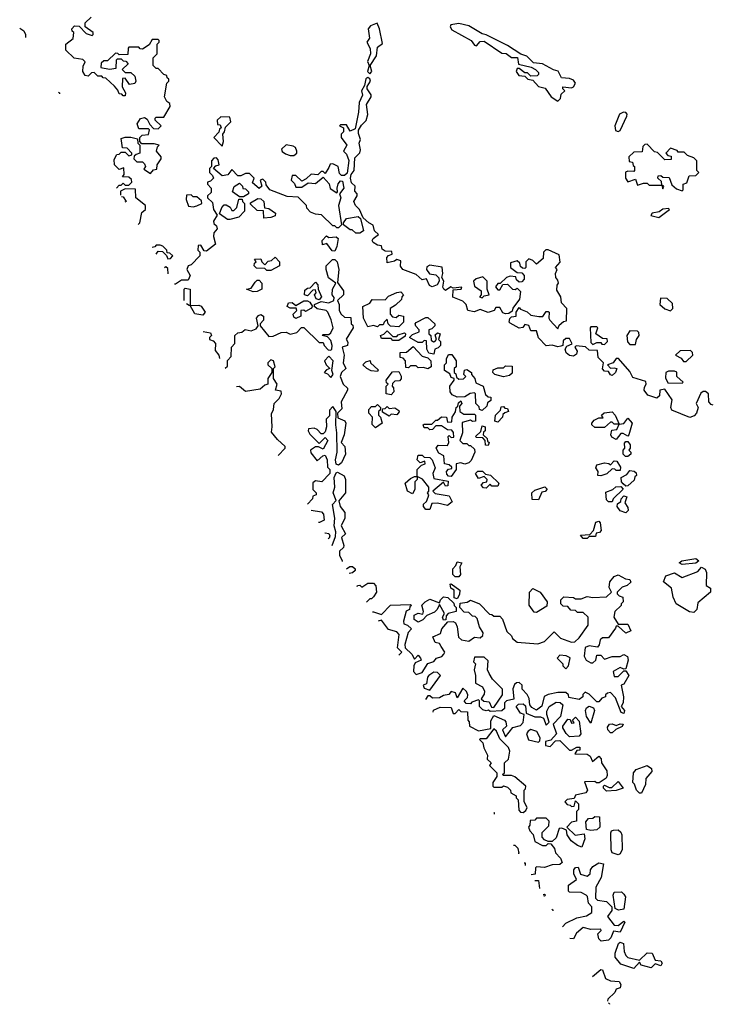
# Model space of a CAD drawing. Extents: x 2472589 to 2662339, y 701009 to 849030.
# Tile 196 of 256: x 2478992 to 2482555, y 803152 to 808221. Entities that reach past the tile are written whole.
import ezdxf

# ---------------------------------------------------------------- set-up
doc = ezdxf.new("R2010")
doc.units = 0

msp = doc.modelspace()

# ---------------------------------------------------------------- linework, layer by layer
at = {"layer": '0CON05XD'}
for points in [[(2479490.2, 807354.3), (2479505, 807370), (2479515, 807370), (2479525, 807380), (2479535, 807370), (2479555, 807370), (2479570, 807385), (2479568.3, 807398.3), (2479555, 807410), (2479521.7, 807411.7), (2479530, 807425), (2479528.3, 807458.3), (2479505, 807450), (2479480, 807475), (2479478.3, 807501.7), (2479491.7, 807528.3), (2479505, 807530), (2479515, 807540), (2479535, 807540), (2479555, 807520), (2479570, 807525), (2479570, 807535), (2479545, 807560), (2479521.7, 807561.7), (2479515, 807610), (2479535, 807617.5), (2479565, 807617.5), (2479598.3, 807608.3), (2479600, 807585), (2479610, 807575), (2479610, 807535), (2479591.7, 807528.3), (2479581.7, 807518.3), (2479580, 807505), (2479595, 807490), (2479625, 807490), (2479635, 807480), (2479640, 807465), (2479631.7, 807451.7), (2479665, 807430), (2479681.7, 807448.3), (2479698.3, 807451.7), (2479700, 807475), (2479720, 807505), (2479720, 807515), (2479697.5, 807545), (2479702.5, 807567.5), (2479710, 807575), (2479685, 807582.5), (2479621.7, 807581.7), (2479610, 807595), (2479610, 807615), (2479623, 807627), (2479655, 807630), (2479660, 807655), (2479655, 807660), (2479605, 807660), (2479597.5, 807685), (2479615, 807712.5), (2479635, 807717.5), (2479649.3, 807709.3), (2479661.7, 807681.7), (2479681.7, 807661.7), (2479705, 807660), (2479720, 807675), (2479690, 807705), (2479690, 807715), (2479695, 807720), (2479735, 807720), (2479767.5, 807775), (2479765, 807790), (2479750.7, 807800.7), (2479737.5, 807825), (2479750, 807895), (2479760, 807905), (2479760, 807915), (2479751.7, 807921.7), (2479750, 807935), (2479735, 807940), (2479705, 807970), (2479695, 807970), (2479680, 807985), (2479680, 808025), (2479700, 808045), (2479700, 808095), (2479710, 808105), (2479710, 808115), (2479705, 808120), (2479675, 808120), (2479658.3, 808091.7), (2479625, 808070), (2479611.7, 808071.7), (2479605, 808080), (2479555, 808080), (2479550, 808075), (2479548.3, 808041.7), (2479505, 808040), (2479498.3, 808048.3), (2479485, 808050), (2479445, 808010), (2479425, 808010), (2479411.7, 807998.3), (2479410, 807975), (2479455, 807967.5), (2479488.3, 807971.7), (2479490, 808015), (2479495, 808020), (2479515, 808020), (2479525, 808010), (2479538.3, 808008.3), (2479550, 807995), (2479520, 807965), (2479535, 807950), (2479565, 807950), (2479585, 807930), (2479590, 807905), (2479585, 807892.5), (2479558.3, 807888.3), (2479535, 807920), (2479521.7, 807918.3), (2479520, 807875), (2479537.5, 807845), (2479535, 807830), (2479525, 807830), (2479518.3, 807838.3), (2479505, 807840), (2479498.3, 807858.3), (2479480, 807880), (2479435, 807920), (2479421.7, 807921.7), (2479415, 807930), (2479395, 807930), (2479375, 807950), (2479361.7, 807948.3), (2479345, 807930), (2479330, 807935), (2479317.5, 807955), (2479318.3, 807981.7), (2479330, 808005), (2479317, 808017), (2479273, 808023), (2479230, 808065), (2479230, 808095), (2479267.5, 808125), (2479270, 808155), (2479261.7, 808161.7), (2479260, 808175), (2479275, 808190), (2479298.3, 808188.3), (2479335, 808150), (2479365, 808140), (2479370, 808145), (2479370, 808155), (2479330, 808185), (2479330, 808205), (2479360, 808235)], [(2478991.8, 808178.5), (2479013.6, 808163.6), (2479022.5, 808145), (2479021.2, 808129.8)], [(2480795, 807942.5), (2480806.2, 807955), (2480797.5, 807985), (2480830, 808035), (2480835, 808080), (2480861.7, 808098.3), (2480845.8, 808175), (2480833, 808203), (2480799.3, 808190.7), (2480786.7, 808175), (2480793.8, 808126.2), (2480780, 808105), (2480797.5, 808072.5), (2480800, 808045), (2480783.3, 808006.7), (2480792.5, 807985), (2480784, 807955), (2480795, 807942.5)], [(2481765, 807802.5), (2481777.5, 807815), (2481781.7, 807838.3), (2481800, 807855), (2481790, 807865), (2481790, 807875), (2481835, 807871.2), (2481845, 807876), (2481855.8, 807895), (2481845, 807910), (2481825, 807919.2), (2481782.5, 807922.5), (2481766.7, 807956.7), (2481742.7, 807962.7), (2481685, 807993.8), (2481639.3, 807999.3), (2481605, 808034), (2481573.6, 808043.6), (2481505, 808088.6), (2481395, 808144), (2481375, 808148.8), (2481305, 808190), (2481255, 808202.5), (2481212.5, 808195), (2481208.8, 808185), (2481218.8, 808168.8), (2481317.5, 808115), (2481335, 808090), (2481345, 808087.5), (2481365, 808108.8), (2481385, 808111.2), (2481475, 808048.8), (2481497.3, 808047.3), (2481525, 808026.7), (2481556.7, 808026.7), (2481561.7, 807991.7), (2481627, 807977), (2481650, 807965), (2481665, 807950), (2481665, 807940), (2481657, 807933), (2481625, 807930), (2481607.5, 807947.5), (2481595, 807947.5), (2481565, 807970), (2481555, 807970), (2481550, 807955), (2481562.5, 807935), (2481595, 807930), (2481610, 807915), (2481635, 807910), (2481665, 807877.5), (2481698.3, 807868.3), (2481730, 807825), (2481765, 807802.5)], [(2482565, 806236.7), (2482555, 806240), (2482542.5, 806255), (2482540, 806295), (2482525, 806307.5), (2482513, 806307), (2482501.2, 806298.8), (2482477.5, 806245), (2482486.7, 806225), (2482478.8, 806195), (2482467.3, 806182.7), (2482445, 806173.8), (2482352, 806212), (2482346.2, 806225), (2482353.3, 806265), (2482315, 806320), (2482290, 806315), (2482287.5, 806285), (2482275, 806273.3), (2482227.7, 806287.7), (2482209.2, 806315), (2482210, 806330), (2482220, 806345), (2482218.3, 806358.3), (2482150, 806380), (2482135, 806410), (2482077, 806477), (2482065, 806477.5), (2482050, 806455), (2482020, 806445), (2482035, 806427.5), (2482055, 806430), (2482067.5, 806425), (2482061.2, 806405), (2482045, 806390), (2482035, 806392.5), (2482025, 806410), (2482005, 806412.5), (2481993.9, 806423.9), (2482000, 806455), (2481971.7, 806481.7), (2481968.3, 806518.3), (2481925, 806520), (2481907, 806537), (2481858.3, 806541.7), (2481852.5, 806535), (2481863.3, 806515), (2481860, 806500), (2481845, 806490), (2481825, 806493.3), (2481806.4, 806506.4), (2481802.5, 806525), (2481810, 806540), (2481837.5, 806552.5), (2481825, 806580), (2481805, 806580), (2481792.5, 806567.5), (2481790, 806545), (2481780, 806540), (2481765, 806538), (2481735, 806546.7), (2481705, 806543.3), (2481664.2, 806584.2), (2481655, 806620), (2481625, 806620), (2481615, 806647.5), (2481595, 806652.5), (2481583.3, 806636.7), (2481565, 806633.3), (2481518.3, 806658.3), (2481513.3, 806665), (2481516.4, 806683.6), (2481525, 806692.5), (2481550, 806695), (2481550, 806715), (2481565, 806740), (2481571.7, 806731.7), (2481607, 806717), (2481625, 806700), (2481667, 806693), (2481687, 806693), (2481705, 806720), (2481715, 806720), (2481720, 806715), (2481717.5, 806685), (2481722.5, 806675), (2481765, 806630), (2481771.7, 806648.3), (2481793, 806667), (2481808.3, 806671.7), (2481810, 806735), (2481783, 806763), (2481780, 806795), (2481758.3, 806828.3), (2481760, 806855), (2481767.5, 806865), (2481765, 806880), (2481753.3, 806895), (2481752.5, 806915), (2481760, 806935), (2481752.5, 806945), (2481777, 806973), (2481771.7, 807011.7), (2481715, 807037.5), (2481703, 807037), (2481690, 807025), (2481688.3, 806991.7), (2481655, 806962.5), (2481635, 806982.5), (2481615, 806990), (2481600, 806975), (2481600, 806945), (2481595, 806940), (2481581.7, 806941.7), (2481571.7, 806951.7), (2481568.3, 806968.3), (2481555, 806980), (2481520.7, 806969.3), (2481520, 806945), (2481555, 806920), (2481578.3, 806918.3), (2481590, 806905), (2481590, 806885), (2481578.3, 806871.7), (2481565, 806870), (2481551.7, 806881.7), (2481548.3, 806898.3), (2481518.3, 806901.7), (2481500, 806895), (2481467.5, 806862.5), (2481455, 806862.5), (2481443, 806847), (2481455, 806830), (2481465, 806830), (2481481.7, 806858.3), (2481505, 806860), (2481530, 806835), (2481545, 806832.5), (2481555, 806840), (2481571.7, 806821.7), (2481567, 806783), (2481533, 806737), (2481528.3, 806721.7), (2481511.7, 806708.3), (2481495, 806707.5), (2481481.7, 806711.7), (2481465, 806740), (2481445, 806740), (2481436.1, 806723.9), (2481405, 806714), (2481365, 806730), (2481333, 806717), (2481300, 806725), (2481292.5, 806755), (2481275, 806772.5), (2481222.5, 806792.5), (2481225, 806830), (2481266, 806834), (2481270, 806845), (2481225, 806840), (2481213.3, 806846.7), (2481185, 806827.5), (2481177.5, 806835), (2481172.5, 806845), (2481177.5, 806875), (2481167.5, 806895), (2481172.5, 806915), (2481168.3, 806948.3), (2481105, 806957.5), (2481090, 806950), (2481087.5, 806935), (2481103.3, 806913.3), (2481135, 806907.5), (2481151.7, 806891.7), (2481152.5, 806875), (2481143, 806857), (2481117, 806847), (2481103.6, 806853.6), (2481087, 806887), (2481065, 806882.5), (2481035, 806910), (2480966, 806936), (2480953, 806953), (2480955, 806980), (2480935, 806987.5), (2480922.5, 806977.5), (2480885, 806970), (2480882.5, 806997.5), (2480891.7, 807008.3), (2480910, 807015), (2480908.3, 807028.3), (2480875, 807030), (2480860, 807040), (2480855, 807057.5), (2480835, 807060), (2480813.6, 807073.6), (2480807.5, 807085), (2480812.5, 807095), (2480840, 807115), (2480820, 807135), (2480813, 807163), (2480790, 807175), (2480761.7, 807201.7), (2480742.5, 807245), (2480722.5, 807265), (2480712.5, 807285), (2480730, 807315), (2480730, 807325), (2480718.3, 807338.3), (2480720, 807365), (2480700.9, 807380.9), (2480695.6, 807405), (2480700, 807425), (2480714.2, 807445), (2480719.1, 807510.9), (2480743.8, 807536.2), (2480748.3, 807551.7), (2480741.4, 807585), (2480748, 807605), (2480736.7, 807635), (2480737.3, 807652.7), (2480752.2, 807677.8), (2480777.5, 807702.5), (2480786.1, 807733.9), (2480778.6, 807785), (2480803.3, 807825), (2480803.3, 807835), (2480781.2, 807865), (2480782.3, 807877.7), (2480800, 807905), (2480795, 807917.5), (2480785, 807923.3), (2480775, 807916.2), (2480768, 807882), (2480752.5, 807855), (2480757.7, 807832.3), (2480740, 807795), (2480737.5, 807745), (2480720.8, 807659.2), (2480695, 807647.5), (2480675, 807680), (2480645, 807680), (2480640, 807675), (2480660, 807665), (2480660, 807645), (2480648.3, 807631.7), (2480647.5, 807615), (2480676.7, 807575), (2480660, 807545), (2480675, 807530), (2480687.3, 807497.3), (2480678.1, 807431.9), (2480665, 807418.8), (2480649.3, 807419.3), (2480640, 807430), (2480632.5, 807465), (2480605, 807480), (2480591.7, 807478.3), (2480585, 807460), (2480565, 807430), (2480555, 807440), (2480545, 807440), (2480527, 807423), (2480493.6, 807426.4), (2480468.3, 807401.7), (2480445, 807390), (2480415, 807420), (2480395, 807420), (2480390, 807395), (2480408.3, 807378.3), (2480415, 807360), (2480445, 807360), (2480478.3, 807381.7), (2480515, 807377.5), (2480555, 807410), (2480587, 807377), (2480591.7, 807351.7), (2480625, 807330), (2480630, 807335), (2480626.7, 807355), (2480633, 807377), (2480645, 807392.5), (2480655, 807390), (2480662, 807355), (2480640, 807325), (2480646.7, 807305), (2480633.8, 807265), (2480650, 807165), (2480635, 807150), (2480625, 807150), (2480615, 807160), (2480605, 807160), (2480547, 807217), (2480515, 807220), (2480490.7, 807230.7), (2480471.7, 807251.7), (2480470, 807265), (2480427, 807307), (2480370.7, 807310.7), (2480280, 807345), (2480261.7, 807371.7), (2480260, 807385), (2480245, 807400), (2480230, 807395), (2480240, 807365), (2480225, 807352.5), (2480191.7, 807381.7), (2480200, 807405), (2480175, 807430), (2480155, 807430), (2480131.7, 807418.3), (2480115, 807417.5), (2480085, 807450), (2480065, 807422.5), (2480035, 807417.5), (2479990, 807455), (2480001.7, 807468.3), (2480020, 807475), (2480015, 807500), (2480005, 807510), (2479991.7, 807508.3), (2479980, 807495), (2479980, 807465), (2479970, 807455), (2479970, 807435), (2479985, 807420), (2479990, 807405), (2479975, 807390), (2479960, 807385), (2479960, 807375), (2479977.5, 807355), (2479977.5, 807332.5), (2479960, 807315), (2479960, 807305), (2479985, 807280), (2479990, 807245), (2480010, 807215), (2479990, 807185), (2479991.7, 807171.7), (2480005, 807160), (2480010, 807145), (2479992.5, 807125), (2479990, 807105), (2480000, 807065), (2479955, 807030), (2479941.7, 807031.7), (2479925, 807060), (2479911.7, 807058.3), (2479910, 807035), (2479920, 807025), (2479920, 807005), (2479875, 806960), (2479860, 806955), (2479852.5, 806935), (2479870, 806905), (2479860, 806880), (2479825, 806880), (2479795, 806860), (2479789.2, 806860)], [(2479191.2, 807848.8), (2479197.5, 807845), (2479196.5, 807840)], [(2480035, 807570), (2480042.5, 807595), (2480038.3, 807631.7), (2480047.5, 807645), (2480051.7, 807668.3), (2480080, 807695), (2480075, 807720), (2480028.3, 807721.7), (2480010, 807705), (2480011.7, 807681.7), (2480025, 807680), (2480030, 807665), (2480021.7, 807658.3), (2480018.3, 807641.7), (2479992.5, 807615), (2480035, 807570)], [(2482075, 807646.7), (2482085, 807651.2), (2482118.9, 807725), (2482120.8, 807735), (2482114.1, 807744.1), (2482102.5, 807745), (2482082.5, 807735), (2482057.5, 807675), (2482060.7, 807650.7), (2482075, 807646.7)], [(2480405, 807522.5), (2480420, 807535), (2480420, 807545), (2480413, 807563), (2480400.7, 807570.7), (2480365, 807576.7), (2480340, 807555), (2480343.6, 807543.6), (2480361.7, 807531.7), (2480385, 807522.5), (2480405, 807522.5)], [(2482405, 807340), (2482410, 807345), (2482410, 807375), (2482428.3, 807381.7), (2482441.7, 807418.3), (2482475, 807420), (2482490, 807435), (2482480, 807445), (2482480, 807495), (2482465, 807510), (2482431.7, 807521.7), (2482415, 807540), (2482385, 807540), (2482378.3, 807548.3), (2482345, 807560), (2482320, 807535), (2482331.7, 807521.7), (2482348.3, 807518.3), (2482348.3, 807501.7), (2482315, 807500), (2482278.3, 807538.3), (2482261.7, 807541.7), (2482225, 807580), (2482211.7, 807578.3), (2482201.7, 807568.3), (2482198.3, 807541.7), (2482155, 807540), (2482130, 807515), (2482131.7, 807491.7), (2482148.3, 807488.3), (2482151.7, 807471.7), (2482160, 807465), (2482160, 807445), (2482155, 807440), (2482125, 807442.5), (2482113, 807437), (2482112.5, 807405), (2482125, 807387.5), (2482165, 807400), (2482175, 807370), (2482205, 807380), (2482225, 807380), (2482235, 807370), (2482300, 807370), (2482305, 807350), (2482310, 807365), (2482300, 807370), (2482298.3, 807388.3), (2482280, 807405), (2482281.7, 807418.3), (2482295, 807420), (2482305, 807410), (2482338.3, 807408.3), (2482351.7, 807371.7), (2482375, 807350), (2482405, 807340)], [(2479602.9, 807167.9), (2479610, 807175), (2479621.7, 807228.3), (2479640, 807245), (2479640, 807265), (2479590, 807305), (2479588.3, 807348.3), (2479535, 807350), (2479511.7, 807338.3), (2479511.7, 807318.9)], [(2480145, 807310), (2480125, 807310), (2480087.5, 807335), (2480097, 807363), (2480125, 807380), (2480140, 807365), (2480141.7, 807351.7), (2480155, 807350), (2480170, 807335), (2480170, 807325), (2480145, 807310)], [(2479516.4, 807311.1), (2479525, 807310), (2479540, 807285), (2479533.5, 807282.8)], [(2479885, 807257.5), (2479905, 807262.5), (2479930, 807275), (2479928.3, 807288.3), (2479905, 807310), (2479885, 807310), (2479875, 807320), (2479851.7, 807318.3), (2479850, 807295), (2479861.7, 807261.7), (2479885, 807257.5)], [(2480075, 807192.5), (2480063, 807193), (2480021.7, 807221.7), (2480032.5, 807255), (2480045, 807267.5), (2480055, 807267.5), (2480076.4, 807256.4), (2480085, 807240), (2480095, 807240), (2480110, 807255), (2480121.7, 807298.3), (2480138.3, 807298.3), (2480140, 807285), (2480150, 807275), (2480150, 807235), (2480120, 807205), (2480075, 807192.5)], [(2480250, 807200), (2480248.3, 807238.3), (2480215, 807240), (2480181.7, 807271.7), (2480181.7, 807278.3), (2480218.3, 807301.7), (2480235, 807300), (2480250, 807285), (2480252.5, 807252.5), (2480275, 807250), (2480310, 807225), (2480308.3, 807211.7), (2480285, 807202.5), (2480250, 807200)], [(2482285, 807202.5), (2482340, 807245), (2482335, 807250), (2482305, 807246), (2482287, 807233), (2482250, 807225), (2482243, 807213), (2482285, 807202.5)], [(2480745, 807122.5), (2480723, 807123), (2480705, 807140), (2480695, 807140), (2480660, 807165), (2480660, 807175), (2480675, 807197.5), (2480735, 807207.5), (2480748.3, 807198.3), (2480762.5, 807135), (2480745, 807122.5)], [(2480615, 807030), (2480601.7, 807031.7), (2480575, 807070), (2480551.7, 807061.7), (2480550, 807085), (2480571.7, 807108.3), (2480585, 807100), (2480623, 807103), (2480632.5, 807095), (2480626.4, 807053.6), (2480615, 807030)], [(2479695.7, 807014.5), (2479705, 807030), (2479728.3, 807028.3), (2479748.3, 807008.3), (2479755, 806990), (2479768.3, 806991.7), (2479780, 807005), (2479765, 807020), (2479751.7, 807021.7), (2479750, 807035), (2479730, 807055), (2479715, 807060), (2479695, 807060), (2479688.3, 807051.7), (2479674.9, 807049)], [(2480285, 806930), (2480265, 806930), (2480255, 806940), (2480211.7, 806941.7), (2480200, 806955), (2480201.7, 806968.3), (2480210, 806975), (2480201.7, 806988.3), (2480235, 806990), (2480240, 806975), (2480255, 806960), (2480271.7, 806978.3), (2480288.3, 806981.7), (2480308.3, 806998.3), (2480330, 806975), (2480330, 806955), (2480285, 806930)], [(2479757.1, 806913.1), (2479755, 806940), (2479745, 806950), (2479738.6, 806943.6)], [(2480051.2, 806426.8), (2480061.7, 806438.3), (2480063, 806467), (2480081.7, 806488.3), (2480082.5, 806535), (2480100, 806555), (2480100, 806595), (2480115, 806610), (2480137, 806613), (2480153, 806627), (2480185, 806620), (2480209.3, 806630.7), (2480220, 806645), (2480211.2, 806685), (2480221.7, 806698.3), (2480235, 806703.3), (2480247.5, 806695), (2480247.5, 806675), (2480230, 806655), (2480230, 806645), (2480275, 806590), (2480297, 806593), (2480338.3, 806611.7), (2480365, 806612.5), (2480385, 806602.5), (2480419.3, 806610.7), (2480443.6, 806636.4), (2480455, 806637.5), (2480535, 806560), (2480555, 806560), (2480560, 806545), (2480581.7, 806521.7), (2480595, 806520), (2480600, 806525), (2480602.5, 806545), (2480595, 806570), (2480578.3, 806588.3), (2480550, 806595), (2480555, 806600), (2480585, 806600), (2480595, 806610), (2480606.7, 806635), (2480596.4, 806676.4), (2480580, 806715), (2480570, 806725), (2480525, 806732.5), (2480510, 806745), (2480510, 806755), (2480545, 806770), (2480585, 806763.8), (2480610, 806775), (2480611.7, 806791.7), (2480602.5, 806805), (2480603.3, 806835), (2480620, 806865), (2480583, 806893), (2480570, 806935), (2480570, 806955), (2480603.6, 806986.4), (2480616.2, 806986.2), (2480627.5, 806975), (2480636, 806935), (2480628.3, 806868.3), (2480660, 806825), (2480660, 806805), (2480630, 806775), (2480637.5, 806755), (2480637.5, 806725), (2480647.5, 806705), (2480665, 806690), (2480698.3, 806688.3), (2480700, 806655), (2480708.3, 806648.3), (2480710, 806635), (2480673, 806577), (2480681.7, 806561.7), (2480680, 806545), (2480652.5, 806535), (2480663.3, 806495), (2480657.5, 806455), (2480672.5, 806425), (2480650, 806405), (2480642.5, 806385), (2480657.5, 806345), (2480680, 806325), (2480680, 806315), (2480647.5, 806255), (2480651.7, 806218.3), (2480630, 806195), (2480631.7, 806171.7), (2480666.2, 806156.2), (2480672.5, 806145), (2480663.3, 806085), (2480647.5, 806045), (2480667.5, 806025), (2480670, 805985), (2480649.5, 805940.5), (2480635, 805927.5), (2480623, 805933), (2480618.8, 805955), (2480626.7, 805995), (2480626.2, 806095), (2480621.2, 806135), (2480622.5, 806205), (2480605, 806230), (2480588.3, 806211.7), (2480588.3, 806181.7), (2480570, 806165), (2480573.3, 806125), (2480565, 806100), (2480555, 806090), (2480545, 806090), (2480525, 806112.5), (2480509.3, 806119.3), (2480480, 806115), (2480477.5, 806105), (2480487, 806087), (2480535, 806040), (2480565, 806070), (2480580, 806055), (2480555, 806010), (2480531.7, 806021.7), (2480515, 806022.5), (2480490, 806005), (2480491.7, 805991.7), (2480525, 805950), (2480553.6, 805976.4), (2480565, 805980), (2480576.7, 805955), (2480578.3, 805918.3), (2480590, 805905), (2480590, 805885), (2480548.3, 805841.7), (2480515, 805847.5), (2480502.5, 805837.5), (2480502.5, 805802.5), (2480520, 805785), (2480520, 805775), (2480501.7, 805768.3), (2480500, 805755), (2480473.8, 805727.9)], [(2481375, 806790), (2481385, 806800), (2481410, 806805), (2481400, 806835), (2481400, 806875), (2481377.5, 806897.5), (2481343, 806887), (2481330, 806875), (2481335, 806850), (2481370, 806825), (2481370, 806805), (2481360, 806795), (2481375, 806790)], [(2479840, 806776), (2479840, 806835), (2479845, 806840), (2479870, 806835), (2479870, 806750), (2479865, 806750), (2479850.4, 806758.8)], [(2480195, 806820), (2480160, 806835), (2480185, 806840), (2480205, 806870), (2480215, 806880), (2480225, 806880), (2480240, 806865), (2480240, 806835), (2480215, 806822.5), (2480195, 806820)], [(2480535, 806780), (2480520, 806785), (2480510, 806805), (2480520, 806815), (2480515, 806830), (2480501.7, 806828.3), (2480475, 806800), (2480460, 806805), (2480461.7, 806828.3), (2480475, 806840), (2480488.3, 806841.7), (2480515, 806870), (2480527, 806857), (2480530, 806835), (2480547.5, 806795), (2480535, 806780)], [(2480945, 806640), (2480903, 806643), (2480890, 806655), (2480885, 806680), (2480870, 806665), (2480865, 806650), (2480845, 806650), (2480835, 806640), (2480815, 806647.5), (2480785, 806640), (2480762.5, 806685), (2480760, 806745), (2480795, 806762.5), (2480808.3, 806781.7), (2480875, 806780), (2480891.7, 806798.3), (2480935, 806817.5), (2480955, 806820), (2480970, 806805), (2480960, 806795), (2480958.3, 806781.7), (2480928.3, 806751.7), (2480900, 806735), (2480900, 806705), (2480911.7, 806691.7), (2480931.7, 806688.3), (2480945, 806700), (2480970, 806695), (2480970, 806665), (2480945, 806640)], [(2482345, 806722.5), (2482357.5, 806735), (2482355, 806760), (2482326.7, 806786.7), (2482292.5, 806787.5), (2482290, 806755), (2482315, 806732.5), (2482345, 806722.5)], [(2479935, 806700), (2479895, 806707.5), (2479870, 806750), (2479915, 806752.5), (2479926.7, 806746.7), (2479946.7, 806715), (2479935, 806700)], [(2480415, 806683.3), (2480405, 806690), (2480401.2, 806705), (2480420, 806725), (2480417, 806737), (2480385, 806736.7), (2480370, 806745), (2480376.7, 806763.3), (2480395, 806766.2), (2480415, 806750), (2480455, 806774), (2480473.8, 806773.8), (2480486.4, 806766.4), (2480500, 806745), (2480492.5, 806735), (2480465, 806720), (2480455.9, 806725.9), (2480440, 806725), (2480440, 806695), (2480415, 806683.3)], [(2481125, 806500), (2481100, 806505), (2481090, 806525), (2481088.3, 806568.3), (2481075, 806570), (2481065, 806560), (2481045, 806560), (2481000, 806585), (2481015, 806600), (2481050, 806615), (2481050, 806625), (2481033, 806643), (2481030, 806655), (2481035, 806662.5), (2481085, 806687.5), (2481095, 806687.5), (2481130, 806655), (2481130, 806645), (2481115, 806630), (2481100, 806625), (2481100, 806605), (2481110, 806595), (2481111.7, 806571.7), (2481123, 806563), (2481130, 806565), (2481140, 806575), (2481131.7, 806598.3), (2481145, 806610), (2481157.5, 806605), (2481150, 806575), (2481160, 806565), (2481160, 806545), (2481148.3, 806531.7), (2481130, 806525), (2481125, 806500)], [(2482005, 806550), (2482020, 806565), (2482018.3, 806578.3), (2481995, 806580), (2481960, 806605), (2481970, 806635), (2481965, 806640), (2481935, 806640), (2481930, 806635), (2481935, 806560), (2481945, 806550), (2481965, 806560), (2481985, 806560), (2481991.7, 806551.7), (2482005, 806550)], [(2479936.9, 806615.7), (2479975, 806610), (2479980, 806595), (2479970, 806585), (2479970, 806575), (2479988.3, 806568.3), (2480000, 806555), (2479998.3, 806518.3), (2480017.5, 806495), (2480020.4, 806477.7)], [(2480945, 806570), (2480915, 806570), (2480905, 806580), (2480855, 806580), (2480850, 806595), (2480868.3, 806601.7), (2480885, 806620), (2480915, 806590), (2480935, 806590), (2480941.7, 806598.3), (2480975, 806610), (2480980, 806605), (2480978.3, 806591.7), (2480945, 806570)], [(2482165, 806550), (2482170, 806575), (2482182.5, 806595), (2482181.7, 806611.7), (2482175, 806617.5), (2482135, 806620), (2482120, 806595), (2482123, 806563), (2482135, 806550), (2482165, 806550)], [(2481095, 806423.3), (2481071.7, 806431.7), (2481045, 806430), (2481035, 806440), (2481005, 806440), (2480995, 806430), (2480981.7, 806431.7), (2480980, 806465), (2480968.3, 806478.3), (2480951.7, 806481.7), (2480951.7, 806508.3), (2480985, 806510), (2481018.3, 806538.3), (2481065, 806490), (2481095, 806480), (2481110, 806465), (2481112.5, 806435), (2481095, 806423.3)], [(2480595, 806380), (2480607.5, 806395), (2480600, 806415), (2480607.5, 806465), (2480585, 806490), (2480562.5, 806465), (2480570, 806445), (2480590, 806425), (2480571.7, 806418.3), (2480560, 806405), (2480578.3, 806398.3), (2480595, 806380)], [(2481375, 806210), (2481360, 806215), (2481358.3, 806228.3), (2481342.5, 806245), (2481340, 806295), (2481335, 806300), (2481313, 806297), (2481285, 806280), (2481245, 806277.5), (2481220, 806290), (2481210, 806305), (2481207.5, 806335), (2481230, 806365), (2481230, 806375), (2481215, 806380), (2481208.3, 806398.3), (2481180, 806415), (2481180, 806445), (2481190, 806455), (2481190, 806475), (2481201.7, 806498.3), (2481218.3, 806498.3), (2481240, 806465), (2481240, 806435), (2481230, 806425), (2481230, 806405), (2481238.3, 806398.3), (2481241.7, 806381.7), (2481255, 806370), (2481278.3, 806371.7), (2481290, 806385), (2481280, 806395), (2481283, 806417), (2481295, 806420), (2481320, 806405), (2481320, 806395), (2481337.5, 806375), (2481341.7, 806351.7), (2481380, 806335), (2481391.7, 806291.7), (2481405, 806280), (2481418.3, 806278.3), (2481418.3, 806261.7), (2481401.7, 806248.3), (2481398.3, 806231.7), (2481375, 806210)], [(2482411.7, 806461.7), (2482425, 806462.5), (2482460, 806495), (2482458.3, 806508.3), (2482448.3, 806518.3), (2482395, 806517.5), (2482370, 806495), (2482399.3, 806479.3), (2482411.7, 806461.7)], [(2480323.1, 805977.1), (2480360, 806015), (2480360, 806025), (2480320, 806060), (2480288.3, 806098.3), (2480292.5, 806125), (2480288.3, 806191.7), (2480300, 806215), (2480302.5, 806245), (2480329.3, 806270.7), (2480340, 806295), (2480338.3, 806308.3), (2480310, 806315), (2480317.5, 806345), (2480300, 806375), (2480300, 806425), (2480307.5, 806435), (2480300, 806465), (2480285, 806470), (2480270, 806455), (2480270, 806445), (2480290, 806425), (2480290, 806405), (2480270, 806375), (2480270, 806345), (2480255, 806340), (2480230.7, 806319.3), (2480155, 806307.5), (2480125, 806332.5), (2480108.7, 806331.7)], [(2480835, 806410), (2480803, 806413), (2480780, 806425), (2480760, 806445), (2480775, 806460), (2480797, 806467), (2480800, 806455), (2480838.3, 806418.3), (2480835, 806410)], [(2481485, 806382.5), (2481440, 806395), (2481430, 806405), (2481431.7, 806418.3), (2481455, 806430), (2481485, 806430), (2481495, 806440), (2481528.3, 806438.3), (2481528.3, 806401.7), (2481515, 806390), (2481485, 806382.5)], [(2480905, 806290), (2480880, 806295), (2480880, 806335), (2480890, 806345), (2480881.7, 806351.7), (2480880, 806365), (2480911.7, 806408.3), (2480945, 806410), (2480957, 806387), (2480957, 806373), (2480948.3, 806361.7), (2480925, 806360), (2480911.7, 806348.3), (2480910, 806335), (2480917, 806327), (2480920, 806305), (2480905, 806290)], [(2482405, 806350), (2482410, 806355), (2482377.5, 806385), (2482376.7, 806406.7), (2482365, 806412.5), (2482335, 806412.5), (2482320, 806405), (2482318.3, 806378.3), (2482331.7, 806351.7), (2482405, 806350)], [(2480825, 806120), (2480808.3, 806138.3), (2480810, 806175), (2480790, 806195), (2480790, 806215), (2480805, 806230), (2480825, 806230), (2480835, 806240), (2480850, 806225), (2480848.3, 806211.7), (2480840, 806205), (2480840, 806185), (2480850, 806175), (2480860, 806145), (2480825, 806120)], [(2480895, 806180), (2480861.7, 806201.7), (2480861.7, 806218.3), (2480875, 806220), (2480885, 806230), (2480895, 806220), (2480925, 806222.5), (2480945, 806210), (2480947, 806203), (2480935, 806187.5), (2480905, 806190), (2480895, 806180)], [(2481215, 805870), (2481201.7, 805871.7), (2481191.7, 805881.7), (2481190, 805895), (2481201.7, 805908.3), (2481218.3, 805911.7), (2481218.3, 805918.3), (2481205, 805930), (2481180, 805935), (2481177, 805977), (2481150.7, 805990.7), (2481137.5, 806015), (2481148.3, 806031.7), (2481195, 806030), (2481202.5, 806045), (2481200, 806075), (2481205, 806080), (2481215, 806070), (2481228.3, 806071.7), (2481227, 806097), (2481218.3, 806108.3), (2481195, 806110), (2481165, 806130), (2481135, 806130), (2481118.3, 806111.7), (2481105, 806110), (2481095, 806120), (2481075, 806120), (2481070, 806135), (2481075, 806140), (2481115, 806140), (2481135, 806160), (2481145, 806160), (2481165, 806177.5), (2481190, 806175), (2481195, 806150), (2481218.3, 806151.7), (2481220, 806175), (2481237, 806203), (2481240, 806225), (2481248.3, 806231.7), (2481251.7, 806248.3), (2481265, 806260), (2481270, 806245), (2481258.3, 806231.7), (2481260, 806205), (2481280.7, 806190.7), (2481335, 806190), (2481340, 806185), (2481340, 806155), (2481325, 806152.5), (2481315, 806160), (2481271.7, 806148.3), (2481272.5, 806095), (2481260, 806055), (2481275, 806040), (2481295, 806040), (2481305, 806030), (2481315, 806030), (2481335, 806010), (2481337.5, 805995), (2481318.3, 805951.7), (2481305, 805940), (2481285, 805932.5), (2481265, 805940), (2481240, 805935), (2481240, 805905), (2481215, 805870)], [(2481455, 806150), (2481440, 806155), (2481442.5, 806185), (2481468.3, 806211.7), (2481471.7, 806228.3), (2481485, 806230), (2481491.7, 806221.7), (2481505, 806220), (2481510, 806205), (2481491.7, 806198.3), (2481481.7, 806188.3), (2481480, 806175), (2481455, 806150)], [(2482005, 806122.5), (2481955, 806122.5), (2481940, 806135), (2481940, 806145), (2481950.7, 806159.3), (2481975, 806172.5), (2481998.3, 806171.7), (2481990, 806185), (2482003, 806197), (2482045, 806202.5), (2482060, 806185), (2482080, 806140), (2482055, 806140), (2482045, 806150), (2482035, 806150), (2482005, 806122.5)], [(2481405, 806030), (2481391.7, 806031.7), (2481390, 806055), (2481378.3, 806068.3), (2481345, 806070), (2481340, 806075), (2481368.3, 806101.7), (2481375, 806130), (2481390, 806125), (2481390, 806105), (2481381.7, 806098.3), (2481380, 806085), (2481400, 806065), (2481401.7, 806051.7), (2481410, 806045), (2481405, 806030)], [(2482065, 806060), (2482043, 806073), (2482037.5, 806085), (2482041.7, 806108.3), (2482068.3, 806111.7), (2482080, 806140), (2482105, 806142.5), (2482125, 806170), (2482147.5, 806145), (2482130, 806085), (2482125, 806077.5), (2482101.7, 806091.7), (2482088.3, 806091.7), (2482065, 806060)], [(2482125, 805972.5), (2482113, 805973), (2482100, 805985), (2482100, 806005), (2482110, 806015), (2482108.3, 806041.7), (2482115, 806050), (2482125, 806050), (2482137, 806033), (2482137.5, 806015), (2482130, 806005), (2482140, 805995), (2482140, 805985), (2482125, 805972.5)], [(2481105, 805700), (2481085, 805700), (2481072.5, 805715), (2481072.5, 805727.5), (2481088.3, 805741.7), (2481097, 805763), (2481100, 805775), (2481092.5, 805785), (2481100, 805795), (2481100, 805815), (2481066.7, 805856.7), (2481040, 805870), (2481040, 805905), (2481061.7, 805928.3), (2481080, 805935), (2481078.3, 805948.3), (2481055, 805940), (2481040, 805955), (2481045, 805980), (2481065, 805980), (2481075, 805970), (2481105, 805967.5), (2481117.5, 805955), (2481132.5, 805915), (2481120, 805885), (2481125, 805860), (2481200, 805845), (2481198.3, 805821.7), (2481185, 805820), (2481175, 805840), (2481120, 805795), (2481133, 805783), (2481205, 805770), (2481220, 805740), (2481195, 805720), (2481145, 805732.5), (2481115, 805730), (2481105, 805700)], [(2481985, 805872.5), (2481970, 805875), (2481972.5, 805895), (2481960, 805915), (2481965, 805930), (2482005, 805940), (2482027.5, 805937.5), (2482035, 805930), (2482055, 805950), (2482068.3, 805948.3), (2482087, 805917), (2482085, 805900), (2482065, 805900), (2482058.3, 805908.3), (2482045, 805910), (2482017, 805883), (2481985, 805872.5)], [(2480602.5, 805515.1), (2480618.3, 805561.7), (2480620, 805585), (2480611.2, 805615), (2480616.2, 805655), (2480603.3, 805725), (2480623, 805747), (2480606.7, 805785), (2480616.2, 805815), (2480612.5, 805865), (2480621.7, 805888.3), (2480628.3, 805891.7), (2480663, 805873), (2480670, 805855), (2480670, 805785), (2480636.7, 805745), (2480642.5, 805715), (2480667.5, 805685), (2480667.5, 805655), (2480647.5, 805615), (2480670, 805575), (2480650, 805555), (2480662.5, 805515), (2480660, 805505), (2480640, 805485), (2480640, 805465), (2480653.3, 805435), (2480652.4, 805432.7)], [(2481395, 805810), (2481381.7, 805811.7), (2481370, 805825), (2481381.7, 805838.3), (2481398.3, 805841.7), (2481400, 805855), (2481385, 805870), (2481355, 805860), (2481340, 805885), (2481352.5, 805897.5), (2481377, 805897), (2481391.7, 805881.7), (2481417, 805877), (2481460, 805835), (2481455, 805820), (2481425, 805820), (2481415, 805830), (2481395, 805810)], [(2482115, 805820), (2482101.7, 805831.7), (2482093, 805843), (2482090, 805865), (2482119.3, 805880.7), (2482135, 805900), (2482157, 805897), (2482168.3, 805888.3), (2482170, 805875), (2482161.7, 805868.3), (2482158.3, 805851.7), (2482125, 805822.5), (2482115, 805820)], [(2481015, 805780), (2480990, 805795), (2480977.5, 805835), (2481005, 805860), (2481025, 805870), (2481040, 805870), (2481040, 805855), (2481028.3, 805841.7), (2481027, 805803), (2481015, 805780)], [(2481665, 805750), (2481631.7, 805751.7), (2481630, 805785), (2481645, 805800), (2481697, 805817), (2481710, 805805), (2481698.3, 805791.7), (2481681.7, 805788.3), (2481665, 805750)], [(2482045, 805740), (2482025, 805740), (2482015, 805750), (2482011.7, 805788.3), (2482047, 805803), (2482063, 805817), (2482088.3, 805818.3), (2482100, 805805), (2482050, 805755), (2482045, 805740)], [(2482115, 805682.5), (2482085, 805692.5), (2482070, 805715), (2482071.7, 805728.3), (2482088.3, 805741.7), (2482090, 805755), (2482105, 805770), (2482120, 805765), (2482110, 805735), (2482125, 805710), (2482126.7, 805695), (2482115, 805682.5)], [(2480493, 805696.2), (2480547.5, 805687.5), (2480557.5, 805675), (2480560, 805645), (2480537, 805633), (2480531.7, 805632.3)], [(2481915, 805550), (2481895, 805550), (2481881.7, 805568.3), (2481928.3, 805571.7), (2481948.3, 805591.7), (2481960, 805635), (2481975, 805640), (2481981.7, 805631.7), (2481987.5, 805592.5), (2481978.3, 805581.7), (2481961.7, 805578.3), (2481958.3, 805561.7), (2481925, 805560), (2481915, 805550)], [(2480563.5, 805579.6), (2480565, 805580), (2480585, 805576.7), (2480590, 805565), (2480587, 805553), (2480581.8, 805549.3)], [(2481235, 805352.5), (2481222.5, 805365), (2481222.5, 805395), (2481238.3, 805411.7), (2481245, 805430), (2481270, 805425), (2481260, 805405), (2481262.5, 805365), (2481255, 805353.3), (2481235, 805352.5)], [(2482405, 805417.5), (2482390, 805425), (2482403.6, 805436.4), (2482475, 805447.5), (2482490, 805435), (2482475, 805423.8), (2482405, 805417.5)], [(2480675.3, 805394.7), (2480693, 805407), (2480707, 805407), (2480720, 805395), (2480720, 805385), (2480707, 805373), (2480689.9, 805370.7)], [(2482465, 805170), (2482443, 805173), (2482373.6, 805213.6), (2482358.3, 805248.3), (2482350, 805295), (2482308.3, 805328.3), (2482321.2, 805358.8), (2482365, 805374.2), (2482405, 805350), (2482485, 805381.2), (2482505, 805402.5), (2482523.4, 805393.4), (2482530, 805375), (2482528.3, 805308.3), (2482550, 805295), (2482550, 805275), (2482485, 805220), (2482480, 805185), (2482465, 805170)], [(2480730.4, 805303.7), (2480731.7, 805308.3), (2480745, 805310), (2480755, 805300), (2480785, 805320), (2480815, 805320), (2480827.5, 805307.5), (2480830, 805275), (2480815, 805250), (2480805, 805240), (2480795, 805240), (2480778.9, 805223.4)], [(2480809.9, 805172.2), (2480815, 805172.5), (2480855, 805160), (2480903, 805207), (2481005, 805210), (2481010, 805205), (2481001.7, 805198.3), (2481000, 805185), (2480983, 805177), (2480970, 805125), (2480971.7, 805111.7), (2480990, 805105), (2481010, 805085), (2480993, 805067), (2480976.2, 805005), (2480977, 804987), (2481012.5, 804955), (2481025, 804930), (2481045, 804950), (2481057.5, 804935), (2481060, 804925), (2481030, 804910), (2481022.5, 804895), (2481020, 804865), (2481035, 804850), (2481065, 804860), (2481093.8, 804906.2), (2481125, 804917.5), (2481140, 804935), (2481166.1, 804943.9), (2481177.5, 804955), (2481182.5, 804965), (2481162.5, 804995), (2481155, 805010), (2481132.5, 805015), (2481120, 805045), (2481159.3, 805060.7), (2481167.5, 805085), (2481198.3, 805121.7), (2481225, 805122.5), (2481236.7, 805116.7), (2481246.4, 805096.4), (2481253, 805043), (2481268.3, 805028.3), (2481305, 805022.5), (2481335, 805042.5), (2481365, 805040), (2481378.3, 805051.7), (2481380, 805065), (2481360, 805095), (2481348.3, 805138.3), (2481338.3, 805148.3), (2481325, 805150), (2481305, 805170), (2481281.7, 805171.7), (2481260, 805195), (2481261.7, 805218.3), (2481297, 805223), (2481315, 805232.5), (2481360, 805215), (2481411.7, 805161.7), (2481425, 805160), (2481435, 805150), (2481465, 805150), (2481480, 805135), (2481501.7, 805071.7), (2481525, 805050), (2481530, 805035), (2481555, 805017.5), (2481661.7, 805008.3), (2481695, 805020), (2481745, 805070), (2481778.3, 805038.3), (2481835, 805017.5), (2481851.7, 805018.3), (2481875, 805040), (2481920, 805105), (2481920, 805145), (2481895, 805170), (2481865, 805170), (2481855, 805180), (2481831.7, 805181.7), (2481815, 805200), (2481791.7, 805201.7), (2481780, 805215), (2481780, 805235), (2481795, 805250), (2481845, 805247.5), (2481855, 805240), (2481885, 805240), (2481915, 805252.5), (2481945, 805247.5), (2482015, 805250), (2482040, 805275), (2482028.8, 805298.8), (2482031.7, 805328.3), (2482054.3, 805355.7), (2482075, 805363.8), (2482112.7, 805342.7), (2482135, 805340), (2482140, 805325), (2482121.2, 805308.8), (2482095, 805300), (2482070, 805275), (2482070, 805265), (2482080, 805255), (2482098.3, 805248.3), (2482100, 805225), (2482090, 805215), (2482090, 805205), (2482057.5, 805175), (2482052.5, 805145), (2482075, 805110), (2482125, 805110), (2482140, 805075), (2482115, 805062.5), (2482075, 805100), (2482065, 805100), (2482061.7, 805088.3), (2482025, 805040), (2481995, 805040), (2481981.7, 805028.3), (2481977, 805003), (2481968.3, 804991.7), (2481925, 804997.5), (2481905, 804990), (2481900, 804945), (2481910, 804925), (2481935, 804910), (2481945, 804910), (2481960, 804925), (2481965, 804950), (2481985, 804950), (2482005, 804930), (2482045, 804942.5), (2482085, 804943.3), (2482105, 804953.3), (2482123.6, 804943.6), (2482126.7, 804925), (2482115, 804880), (2482105, 804877.5), (2482085, 804886.7), (2482050, 804865), (2482055, 804840), (2482075, 804840), (2482105, 804870), (2482115, 804870), (2482130, 804845), (2482105, 804800), (2482090, 804795), (2482102, 804735), (2482100, 804705), (2482090, 804685), (2482107.5, 804665), (2482105, 804650), (2482090, 804655), (2482060.7, 804730.7), (2482035, 804757.5), (2482020, 804755), (2482010, 804745), (2482010, 804735), (2481991.7, 804728.3), (2481975, 804710), (2481965, 804710), (2481925, 804750), (2481905, 804760), (2481893, 804747), (2481892.5, 804735), (2481875, 804722.5), (2481821.7, 804731.7), (2481820, 804745), (2481805, 804757.5), (2481765, 804757.5), (2481715, 804747.5), (2481693.6, 804736.4), (2481682.5, 804687.5), (2481655, 804667.5), (2481630.7, 804680.7), (2481620, 804695), (2481616.4, 804726.4), (2481607, 804747), (2481580, 804775), (2481580, 804795), (2481565, 804810), (2481551.7, 804808.3), (2481541.7, 804798.3), (2481533, 804777), (2481537, 804723), (2481500, 804715), (2481490, 804705), (2481490, 804675), (2481475, 804662.5), (2481415, 804660), (2481407.5, 804667.5), (2481395, 804662.5), (2481378.3, 804668.3), (2481360, 804685), (2481360, 804715), (2481355, 804720), (2481321.7, 804708.3), (2481315, 804700), (2481291.7, 804701.7), (2481282.5, 804715), (2481298.3, 804731.7), (2481300, 804745), (2481293, 804763), (2481275, 804780), (2481245, 804730), (2481236.4, 804756.4), (2481215, 804762.5), (2481202.5, 804747.5), (2481175, 804742.5), (2481155, 804730), (2481118.3, 804728.3), (2481105, 804740), (2481095, 804740), (2481082.3, 804721.8)], [(2481245, 805240), (2481230, 805245), (2481230, 805285), (2481212.5, 805295), (2481210, 805315), (2481215, 805317.5), (2481260, 805285), (2481257, 805263), (2481245, 805240)], [(2481655, 805170), (2481641.7, 805171.7), (2481617, 805207), (2481618, 805275), (2481635, 805293.3), (2481672.5, 805275), (2481710, 805225), (2481708.3, 805201.7), (2481655, 805170)], [(2481045, 805120), (2481023.9, 805133.9), (2481023.3, 805156.7), (2481045, 805166.7), (2481068.3, 805161.7), (2481072.5, 805175), (2481063, 805207), (2481080, 805225), (2481105, 805237.5), (2481155, 805220), (2481160, 805235), (2481175, 805250), (2481197, 805247), (2481228.3, 805218.3), (2481230, 805205), (2481240, 805195), (2481240, 805175), (2481200, 805165), (2481188.3, 805151.7), (2481187.5, 805132.5), (2481175, 805130), (2481170, 805145), (2481180, 805165), (2481155, 805210), (2481143.3, 805185), (2481128.8, 805171.2), (2481090, 805155), (2481068.3, 805131.7), (2481045, 805120)], [(2480944.6, 804949.6), (2480960, 804965), (2480937.5, 804987.5), (2480947, 805057), (2480935, 805070), (2480891.7, 805081.7), (2480855, 805130), (2480838, 805125.7)], [(2481435, 804680), (2481480, 804745), (2481480, 804775), (2481427, 804827), (2481410, 804855), (2481402.5, 804875), (2481405, 804920), (2481385, 804940), (2481335, 804940), (2481330, 804915), (2481340, 804905), (2481332.5, 804875), (2481340, 804845), (2481340, 804805), (2481376.4, 804786.4), (2481386.7, 804765), (2481385, 804750), (2481370, 804725), (2481383, 804713), (2481410, 804710), (2481421.7, 804681.7), (2481435, 804680)], [(2481805, 804880), (2481820, 804895), (2481827, 804937), (2481807, 804947), (2481775, 804950), (2481760, 804935), (2481790, 804905), (2481790, 804895), (2481805, 804880)], [(2481105, 804770), (2481160, 804845), (2481145, 804860), (2481125, 804862.5), (2481100, 804845), (2481093, 804837), (2481088.3, 804801.7), (2481070, 804795), (2481075, 804780), (2481105, 804770)], [(2481121.8, 804656.5), (2481123.3, 804666.7), (2481158.3, 804681.7), (2481215, 804680), (2481225, 804650), (2481235, 804650), (2481255, 804670), (2481265, 804660), (2481298.3, 804658.3), (2481300, 804615), (2481307, 804607), (2481310, 804585), (2481355, 804560), (2481418.3, 804571.7), (2481418.3, 804611.7), (2481435, 804640), (2481490, 804615), (2481497, 804607), (2481500, 804585), (2481480, 804565), (2481495, 804530), (2481531.7, 804578.3), (2481571.7, 804588.3), (2481586.4, 804603.6), (2481590, 804645), (2481571.7, 804651.7), (2481550, 804685), (2481561.7, 804698.3), (2481585, 804700), (2481598.3, 804688.3), (2481601.7, 804651.7), (2481645, 804633.3), (2481675, 804632.5), (2481690, 804625), (2481705, 804590), (2481720, 804605), (2481707.5, 804645), (2481708.3, 804661.7), (2481720, 804685), (2481755, 804707.5), (2481777, 804707), (2481790, 804695), (2481777.5, 804635), (2481740, 804595), (2481757.5, 804545), (2481728.3, 804511.7), (2481700, 804505), (2481700, 804485), (2481725, 804480), (2481751.7, 804508.3), (2481775, 804510), (2481825, 804460), (2481835, 804460), (2481863, 804477), (2481877, 804477), (2481878.3, 804461.7), (2481861.7, 804458.3), (2481851.7, 804441.7), (2481915, 804440), (2481930, 804430), (2481943, 804403), (2481975, 804430), (2481987, 804417), (2481990, 804395), (2482016.2, 804355), (2482019.2, 804330.8), (2482013, 804317), (2481977.5, 804292.5), (2481963, 804293), (2481955, 804300), (2481901.7, 804298.3), (2481916.7, 804255), (2481909.3, 804240.7), (2481855, 804230), (2481848.3, 804211.7), (2481813, 804207), (2481800, 804195), (2481811.7, 804181.7), (2481828.3, 804178.3), (2481835, 804170), (2481848.3, 804171.7), (2481855, 804200), (2481870, 804185), (2481870, 804155), (2481860, 804145), (2481860, 804095), (2481835, 804090), (2481810, 804065), (2481853, 804023), (2481900, 804030), (2481903.3, 804005), (2481888.3, 803961.7), (2481865, 803970), (2481833.6, 803993.6), (2481812.5, 804025), (2481808.3, 804048.3), (2481785, 804060), (2481771.7, 804058.3), (2481755, 804010), (2481735, 803990), (2481715, 803990), (2481695, 804000), (2481683, 804013), (2481683, 804037), (2481718.3, 804071.7), (2481720, 804095), (2481705, 804110), (2481655, 804110), (2481645, 804100), (2481621.7, 804098.3), (2481620, 804075), (2481612.5, 804065), (2481620, 804045), (2481637, 804027), (2481645, 803990), (2481685, 803970), (2481705, 803970), (2481715, 803980), (2481728.3, 803978.3), (2481747.5, 803955), (2481751.7, 803931.7), (2481777.5, 803905), (2481787, 803883), (2481775, 803872.5), (2481735, 803870), (2481695, 803857.5), (2481655, 803860), (2481650, 803855), (2481648.3, 803821.7), (2481627.5, 803819.1)], [(2481935, 804600), (2481912.5, 804635), (2481907.5, 804665), (2481911.7, 804678.3), (2481925, 804687.5), (2481948.3, 804678.3), (2481952.5, 804665), (2481935, 804600)], [(2481825, 804530), (2481807, 804547), (2481790, 804575), (2481790, 804585), (2481815, 804620), (2481828.3, 804618.3), (2481835, 804600), (2481848.3, 804601.7), (2481840, 804615), (2481855, 804630), (2481875, 804610), (2481882.5, 804545), (2481875, 804532.5), (2481825, 804530)], [(2481585, 804140), (2481600, 804150), (2481606.7, 804165), (2481590, 804195), (2481590, 804255), (2481598.3, 804261.7), (2481600, 804275), (2481543.3, 804323.3), (2481525, 804330), (2481485, 804330), (2481480, 804335), (2481490, 804345), (2481490, 804395), (2481510, 804415), (2481517.5, 804455), (2481510, 804475), (2481465, 804520), (2481448.3, 804558.3), (2481435, 804570), (2481395, 804520), (2481365, 804520), (2481360, 804515), (2481378.3, 804498.3), (2481383, 804473), (2481402.5, 804435), (2481400, 804415), (2481420, 804395), (2481411.7, 804381.7), (2481450, 804345), (2481450, 804325), (2481430, 804295), (2481430, 804275), (2481435, 804270), (2481475, 804270), (2481485, 804277.5), (2481505, 804270), (2481520, 804255), (2481521.7, 804241.7), (2481550, 804225), (2481550, 804215), (2481560, 804205), (2481562.5, 804152.5), (2481571.7, 804141.7), (2481585, 804140)], [(2481665, 804502.5), (2481671.7, 804508.3), (2481672.5, 804525), (2481656.7, 804556.7), (2481625, 804567.5), (2481610.7, 804559.3), (2481602.5, 804545), (2481613.6, 804513.6), (2481665, 804502.5)], [(2482045, 804550), (2482035, 804550), (2482022.5, 804565), (2482020.7, 804579.3), (2482030, 804595), (2482045, 804596.7), (2482065, 804587.5), (2482085, 804596.7), (2482100, 804595), (2482095, 804582.5), (2482063, 804567), (2482045, 804550)], [(2482195, 804240), (2482185, 804240), (2482170, 804255), (2482160, 804285), (2482150, 804295), (2482153.3, 804345), (2482168.1, 804361.9), (2482225, 804381.2), (2482247.3, 804367.3), (2482249.3, 804350.7), (2482217.5, 804315), (2482216.4, 804283.6), (2482195, 804240)], [(2482015, 804250), (2482000, 804265), (2482000, 804275), (2482005, 804280), (2482028.3, 804268.3), (2482041.7, 804268.3), (2482075, 804300), (2482100, 804265), (2482065, 804253.3), (2482015, 804250)], [(2481438.8, 804131.7), (2481438.3, 804138.3), (2481434.8, 804138.3)], [(2481935, 804046.7), (2481911.7, 804051.7), (2481908.3, 804091.7), (2481921.7, 804108.3), (2481945, 804110), (2481955, 804120), (2481978.3, 804118.3), (2481980, 804065), (2481965, 804050), (2481935, 804046.7)], [(2482075, 803922.5), (2482045, 803932.5), (2482038.3, 803948.3), (2482037.5, 804035), (2482040, 804045), (2482050.7, 804049.3), (2482075, 804050), (2482088.8, 804038.8), (2482093.8, 804025), (2482095, 803950), (2482085, 803927.5), (2482075, 803922.5)], [(2481560.5, 803930), (2481565, 803930), (2481560, 803955), (2481545, 803970), (2481536.7, 803969.4)], [(2481598.3, 803867.3), (2481598.3, 803878.3), (2481591.4, 803878.8)], [(2481788.6, 803552), (2481805, 803570), (2481863, 803597), (2481911.7, 803608.3), (2481940, 803625), (2481940, 803655), (2481923, 803673), (2481917, 803707), (2481910, 803715), (2481885, 803727.5), (2481825, 803730), (2481820, 803735), (2481820, 803765), (2481860, 803795), (2481847.5, 803825), (2481847.5, 803845), (2481855, 803857.5), (2481868.3, 803858.3), (2481881.7, 803821.7), (2481915, 803812.5), (2481930, 803825), (2481932.5, 803845), (2481945, 803862.5), (2481975, 803880), (2482000, 803875), (2481987.5, 803805), (2481960, 803755), (2481958.3, 803698.3), (2481968.3, 803688.3), (2482015, 803682.5), (2482042.5, 803655), (2482042.5, 803635), (2482020, 803605), (2482055, 803560), (2482075, 803557.5), (2482105, 803580), (2482110, 803575), (2482085.9, 803524.1), (2482051.7, 803528.3), (2482037.5, 803495), (2482025, 803482.5), (2481988.3, 803478.3), (2481975, 803490), (2481970, 803515), (2481988.3, 803531.7), (2481985, 803540), (2481935, 803537.5), (2481895, 803547.5), (2481860.7, 803519.3), (2481845, 803490), (2481825.7, 803490.5)], [(2481645, 803790), (2481665, 803790), (2481669.5, 803749.4)], [(2481688.5, 803717.8), (2481695, 803720), (2481700, 803715), (2481695, 803710), (2481692.8, 803710.7)], [(2482077, 803637), (2482060, 803645), (2482050, 803715), (2482055, 803730), (2482091.7, 803731.7), (2482105, 803720), (2482112.5, 803705), (2482105, 803642.5), (2482077, 803637)], [(2481733.7, 803642.9), (2481738.3, 803638.3), (2481739.2, 803633.8)], [(2482155, 803336), (2482089.3, 803359.3), (2482060, 803395), (2482060, 803415), (2482077.5, 803465), (2482085, 803472.5), (2482102.5, 803465), (2482106.7, 803425), (2482113.9, 803403.9), (2482124.2, 803394.2), (2482185, 803380), (2482225, 803417.5), (2482250, 803415), (2482265, 803380), (2482295, 803376.7), (2482302.5, 803365), (2482295, 803350), (2482265, 803360), (2482245, 803340), (2482193.8, 803353.8), (2482185, 803370), (2482155, 803336)], [(2481943.6, 803295.2), (2481985, 803332.5), (2481995, 803330), (2482010, 803285), (2482035, 803272.5), (2482079.5, 803269.5), (2482088, 803255), (2482085, 803237.5), (2482065, 803230), (2482057.5, 803212.5), (2482021.7, 803178.3), (2482020.4, 803167.9)], [(2482025.4, 803159.6), (2482030, 803155), (2482029.7, 803152.5)]]:
    msp.add_lwpolyline(points, dxfattribs=at)

doc.saveas('drawing.dxf')
